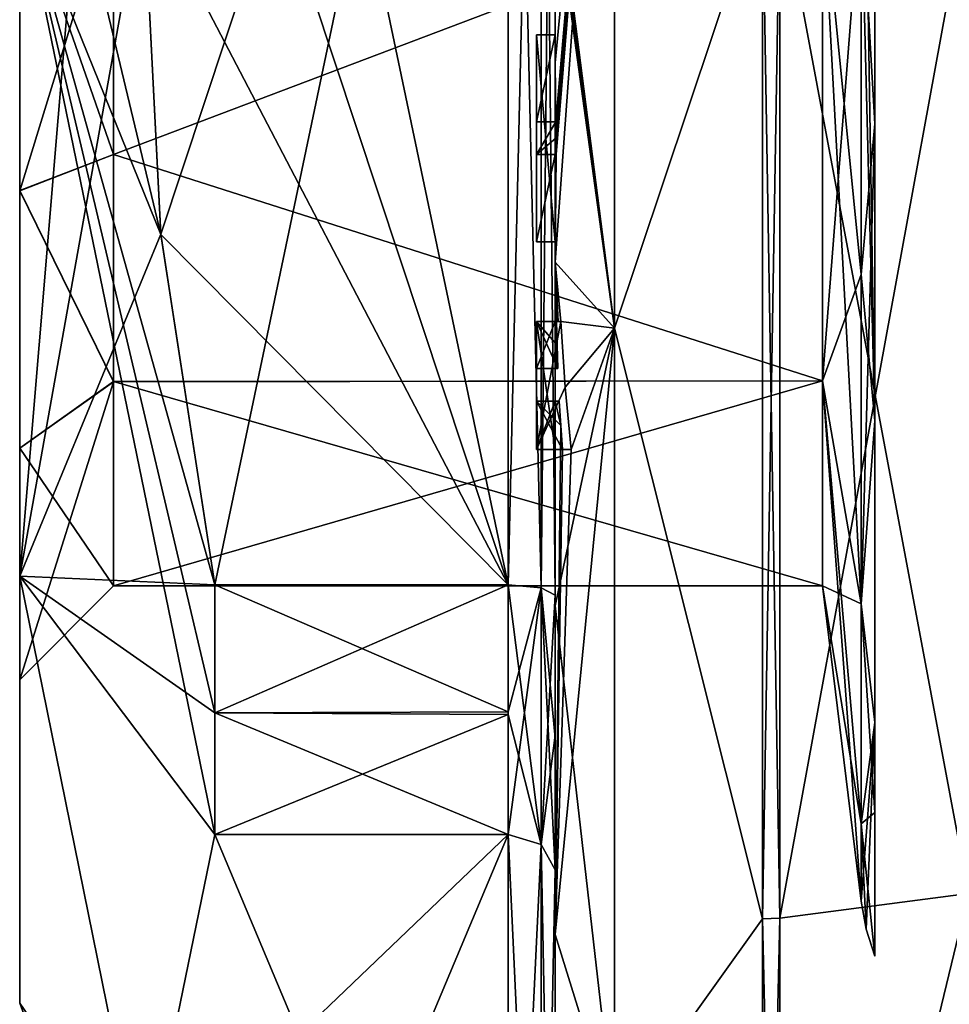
# Model space of a CAD drawing. Extents: x -100 to 297, y -1575 to 75.
# Tile 198 of 256: x -10 to 0, y -40 to -29. Entities that reach past the tile are written whole.
import ezdxf

# ---------------------------------------------------------------- set-up
doc = ezdxf.new("R2010")
doc.units = 0
doc.header["$LTSCALE"] = 41.718519
for name, color, linetype in [('793', 7, 'CONTINUOUS'), ('794', 7, 'CONTINUOUS'), ('795', 7, 'CONTINUOUS'), ('796', 7, 'CONTINUOUS'), ('797', 7, 'CONTINUOUS'), ('800', 7, 'CONTINUOUS'), ('805', 7, 'CONTINUOUS'), ('806', 7, 'CONTINUOUS'), ('807', 7, 'CONTINUOUS'), ('808', 7, 'CONTINUOUS'), ('810', 7, 'CONTINUOUS'), ('813', 7, 'CONTINUOUS'), ('814', 7, 'CONTINUOUS'), ('815', 7, 'CONTINUOUS'), ('817', 7, 'CONTINUOUS'), ('818', 7, 'CONTINUOUS'), ('819', 7, 'CONTINUOUS'), ('820', 7, 'CONTINUOUS'), ('851', 7, 'CONTINUOUS'), ('852', 7, 'CONTINUOUS'), ('853', 7, 'CONTINUOUS'), ('878', 7, 'CONTINUOUS'), ('881', 7, 'CONTINUOUS'), ('882', 7, 'CONTINUOUS'), ('883', 7, 'CONTINUOUS'), ('884', 7, 'CONTINUOUS'), ('885', 7, 'CONTINUOUS'), ('893', 7, 'CONTINUOUS'), ('894', 7, 'CONTINUOUS'), ('895', 7, 'CONTINUOUS'), ('896', 7, 'CONTINUOUS'), ('897', 7, 'CONTINUOUS'), ('898', 7, 'CONTINUOUS'), ('899', 7, 'CONTINUOUS'), ('900', 7, 'CONTINUOUS'), ('901', 7, 'CONTINUOUS'), ('902', 7, 'CONTINUOUS'), ('903', 7, 'CONTINUOUS'), ('904', 7, 'CONTINUOUS'), ('905', 7, 'CONTINUOUS'), ('906', 7, 'CONTINUOUS'), ('907', 7, 'CONTINUOUS'), ('908', 7, 'CONTINUOUS'), ('909', 7, 'CONTINUOUS'), ('910', 7, 'CONTINUOUS'), ('974', 7, 'CONTINUOUS'), ('977', 7, 'CONTINUOUS'), ('979', 7, 'CONTINUOUS'), ('982', 7, 'CONTINUOUS')]:
    doc.layers.add(name, color=color, linetype=linetype)

msp = doc.modelspace()

# ---------------------------------------------------------------- linework, layer by layer
at = {"layer": '793', "linetype": 'CONTINUOUS'}
for points in [[(-10.1, -31.245, -7.802), (-10.1, -28.001, -8.45), (-10.1, -20.653, -10.113), (-10.1, -31.245, -7.802)], [(-10.1, -31.245, -7.802), (-10.1, -20.653, -10.113), (-10.1, -35.347, -10.113), (-10.1, -31.245, -7.802)], [(-10.1, -20.653, 10.113), (-10.1, -24.755, 7.802), (-10.1, -35.347, 10.113), (-10.1, -20.653, 10.113)], [(-10.1, -20.653, -10.113), (-10.1, -28, -12.5), (-10.1, -35.347, -10.113), (-10.1, -20.653, -10.113)], [(-10.1, -28, 12.5), (-10.1, -20.653, 10.113), (-10.1, -35.347, 10.113), (-10.1, -28, 12.5)], [(-10.1, -24.755, 7.802), (-10.1, -27.999, 8.45), (-10.1, -35.347, 10.113), (-10.1, -24.755, 7.802)], [(-10.1, -27.999, 8.45), (-10.1, -31.243, 7.803), (-10.1, -35.347, 10.113), (-10.1, -27.999, 8.45)], [(-10.1, -31.243, 7.803), (-10.1, -33.984, 5.966), (-10.1, -35.347, 10.113), (-10.1, -31.243, 7.803)], [(-10.1, -33.985, -5.965), (-10.1, -31.245, -7.802), (-10.1, -39.888, -3.863), (-10.1, -33.985, -5.965)], [(-10.1, -39.888, -3.863), (-10.1, -31.245, -7.802), (-10.1, -35.347, -10.113), (-10.1, -39.888, -3.863)], [(-10.1, -33.984, 5.966), (-10.1, -36.45), (-10.1, -39.888, 3.863), (-10.1, -33.984, 5.966)], [(-10.1, -35.347, 10.113), (-10.1, -33.984, 5.966), (-10.1, -39.888, 3.863), (-10.1, -35.347, 10.113)], [(-10.1, -36.45), (-10.1, -33.985, -5.965), (-10.1, -39.888, -3.863), (-10.1, -36.45)], [(-10.1, -39.888, 3.863), (-10.1, -36.45), (-10.1, -39.888, -3.863), (-10.1, -39.888, 3.863)]]:
    msp.add_3dface(points, dxfattribs=at)
at = {"layer": '794', "linetype": 'CONTINUOUS'}
for points in [[(-8.023, -20.56, -15.95), (-4.9, -35.44, -15.95), (-8.598, -24.292, -15.95), (-8.023, -20.56, -15.95)], [(-4.9, -20.56, -15.95), (-4.9, -35.44, -15.95), (-8.023, -20.56, -15.95), (-4.9, -20.56, -15.95)], [(-8.598, -24.292, -15.95), (-4.9, -35.44, -15.95), (-8.786, -28, -15.95), (-8.598, -24.292, -15.95)], [(-8.786, -28, -15.95), (-4.9, -35.44, -15.95), (-8.598, -31.71, -15.95), (-8.786, -28, -15.95)], [(-8.598, -31.71, -15.95), (-4.9, -35.44, -15.95), (-8.023, -35.44, -15.95), (-8.598, -31.71, -15.95)]]:
    msp.add_3dface(points, dxfattribs=at)
at = {"layer": '795', "linetype": 'CONTINUOUS'}
for points in [[(-8.023, -38.093, -14.418), (-4.9, -45.533, -1.532), (-8.786, -41.813, -7.975), (-8.023, -38.093, -14.418)], [(-4.9, -38.093, -14.418), (-4.9, -45.533, -1.532), (-8.023, -38.093, -14.418), (-4.9, -38.093, -14.418)]]:
    msp.add_3dface(points, dxfattribs=at)
at = {"layer": '796', "linetype": 'CONTINUOUS'}
for points in [[(-8.023, -45.533, 1.532), (-4.9, -38.093, 14.418), (-8.786, -41.813, 7.975), (-8.023, -45.533, 1.532)], [(-8.786, -41.813, 7.975), (-4.9, -38.093, 14.418), (-8.023, -38.093, 14.418), (-8.786, -41.813, 7.975)], [(-4.9, -45.533, 1.532), (-4.9, -38.093, 14.418), (-8.023, -45.533, 1.532), (-4.9, -45.533, 1.532)]]:
    msp.add_3dface(points, dxfattribs=at)
at = {"layer": '797', "linetype": 'CONTINUOUS'}
for points in [[(-8.598, -31.708, 15.95), (-4.9, -20.56, 15.95), (-8.786, -28, 15.95), (-8.598, -31.708, 15.95)], [(-8.023, -35.44, 15.95), (-4.9, -20.56, 15.95), (-8.598, -31.708, 15.95), (-8.023, -35.44, 15.95)], [(-4.9, -35.44, 15.95), (-4.9, -20.56, 15.95), (-8.023, -35.44, 15.95), (-4.9, -35.44, 15.95)]]:
    msp.add_3dface(points, dxfattribs=at)
at = {"layer": '800', "linetype": 'CONTINUOUS'}
for points in [[(-4.4, -35.55, 16.45), (-4.4, -21.736, 16.5), (-4.4, -20.45, 16.45), (-4.4, -35.55, 16.45)], [(-4.4, -20.45, -16.45), (-4.4, -29.051, -16.5), (-4.4, -35.55, -16.45), (-4.4, -20.45, -16.45)], [(-4.4, -22.13, 16.5), (-4.4, -21.736, 16.5), (-4.4, -35.55, 16.45), (-4.4, -22.13, 16.5)], [(-4.4, -23.565, 16.5), (-4.4, -22.13, 16.5), (-4.4, -35.55, 16.45), (-4.4, -23.565, 16.5)], [(-4.4, -23.958, 16.5), (-4.4, -23.565, 16.5), (-4.4, -35.55, 16.45), (-4.4, -23.958, 16.5)], [(-4.4, -25.878, 16.5), (-4.4, -23.958, 16.5), (-4.4, -35.55, 16.45), (-4.4, -25.878, 16.5)], [(-4.4, -26.227, 16.5), (-4.4, -25.878, 16.5), (-4.4, -35.55, 16.45), (-4.4, -26.227, 16.5)], [(-4.4, -27.864, 16.5), (-4.4, -26.227, 16.5), (-4.4, -35.55, 16.45), (-4.4, -27.864, 16.5)], [(-4.4, -28.283, 16.5), (-4.4, -27.864, 16.5), (-4.4, -35.55, 16.45), (-4.4, -28.283, 16.5)], [(-4.4, -28.126, -19.5), (-4.4, -35.661, -17.932), (-4.4, -28.126, -16.783), (-4.4, -28.126, -19.5)], [(-4.4, -28.126, -16.783), (-4.4, -35.661, -17.932), (-4.4, -29.051, -16.783), (-4.4, -28.126, -16.783)], [(-4.4, -29.25, 19.46), (-4.4, -28.283, 16.5), (-4.4, -29.588, 16.5), (-4.4, -29.25, 19.46)], [(-4.4, -29.588, 16.5), (-4.4, -28.283, 16.5), (-4.4, -35.55, 16.45), (-4.4, -29.588, 16.5)], [(-4.4, -29.051, -16.783), (-4.4, -35.661, -17.932), (-4.4, -29.051, -16.5), (-4.4, -29.051, -16.783)], [(-4.4, -29.051, -16.5), (-4.4, -35.661, -17.932), (-4.4, -35.55, -16.45), (-4.4, -29.051, -16.5)], [(-4.4, -29.883, 19.409), (-4.4, -29.25, 19.46), (-4.4, -29.588, 16.783), (-4.4, -29.883, 19.409)], [(-4.4, -29.588, 16.783), (-4.4, -29.25, 19.46), (-4.4, -29.588, 16.5), (-4.4, -29.588, 16.783)], [(-4.4, -30.513, 16.783), (-4.4, -29.883, 19.409), (-4.4, -29.588, 16.783), (-4.4, -30.513, 16.783)], [(-4.4, -31.789, 16.5), (-4.4, -29.588, 16.5), (-4.4, -35.55, 16.45), (-4.4, -31.789, 16.5)], [(-4.4, -30.513, 19.337), (-4.4, -29.883, 19.409), (-4.4, -30.513, 16.783), (-4.4, -30.513, 19.337)], [(-4.4, -30.86, 16.783), (-4.4, -31.789, 16.783), (-4.4, -30.86, 19.289), (-4.4, -30.86, 16.783)], [(-4.4, -30.86, 19.289), (-4.4, -31.789, 16.783), (-4.4, -32.004, 19.084), (-4.4, -30.86, 19.289)], [(-4.4, -31.789, 16.783), (-4.4, -31.789, 16.5), (-4.4, -32.637, 16.5), (-4.4, -31.789, 16.783)], [(-4.4, -32.637, 16.5), (-4.4, -31.789, 16.5), (-4.4, -35.55, 16.45), (-4.4, -32.637, 16.5)], [(-4.4, -32.004, 19.084), (-4.4, -31.789, 16.783), (-4.4, -32.637, 16.5), (-4.4, -32.004, 19.084)], [(-4.4, -33.135, 18.812), (-4.4, -32.004, 19.084), (-4.4, -33.135, 16.804), (-4.4, -33.135, 18.812)], [(-4.4, -33.135, 16.804), (-4.4, -32.004, 19.084), (-4.4, -32.637, 16.804), (-4.4, -33.135, 16.804)], [(-4.4, -32.637, 16.804), (-4.4, -32.004, 19.084), (-4.4, -32.637, 16.5), (-4.4, -32.637, 16.804)], [(-4.4, -34, 16.5), (-4.4, -32.637, 16.5), (-4.4, -35.55, 16.45), (-4.4, -34, 16.5)], [(-4.4, -33.483, 16.804), (-4.4, -34, 16.804), (-4.4, -33.483, 18.713), (-4.4, -33.483, 16.804)], [(-4.4, -33.483, 18.713), (-4.4, -34, 16.804), (-4.4, -35.55, 16.45), (-4.4, -33.483, 18.713)], [(-4.4, -39.157, 15.993), (-4.4, -33.483, 18.713), (-4.4, -38.471, 14.764), (-4.4, -39.157, 15.993)], [(-4.4, -38.471, 14.764), (-4.4, -33.483, 18.713), (-4.4, -37.07, 15.663), (-4.4, -38.471, 14.764)], [(-4.4, -37.07, 15.663), (-4.4, -33.483, 18.713), (-4.4, -35.55, 16.45), (-4.4, -37.07, 15.663)], [(-4.4, -34, 16.804), (-4.4, -34, 16.5), (-4.4, -35.55, 16.45), (-4.4, -34, 16.804)], [(-4.4, -35.55, -16.45), (-4.4, -35.661, -17.932), (-4.4, -37.039, -15.681), (-4.4, -35.55, -16.45)], [(-4.4, -35.661, -17.932), (-4.4, -42.004, -13.57), (-4.4, -37.039, -15.681), (-4.4, -35.661, -17.932)], [(-4.4, -37.039, -15.681), (-4.4, -42.004, -13.57), (-4.4, -38.471, -14.764), (-4.4, -37.039, -15.681)], [(-4.4, -41.182, 10.167), (-4.4, -39.157, 15.993), (-4.4, -38.471, 14.764), (-4.4, -41.182, 10.167)], [(-4.4, -41.182, 10.167), (-4.4, -38.471, 14.764), (-4.4, -46.021, 1.686), (-4.4, -41.182, 10.167)], [(-4.4, -43.923, -5.42), (-4.4, -44.7, -4.074), (-4.4, -38.471, -14.764), (-4.4, -43.923, -5.42)], [(-4.4, -38.471, -14.764), (-4.4, -44.7, -4.074), (-4.4, -46.021, -1.686), (-4.4, -38.471, -14.764)], [(-4.4, -42.862, -7.258), (-4.4, -43.923, -5.42), (-4.4, -38.471, -14.764), (-4.4, -42.862, -7.258)], [(-4.4, -42.567, -7.77), (-4.4, -42.862, -7.258), (-4.4, -38.471, -14.764), (-4.4, -42.567, -7.77)], [(-4.4, -41.798, -9.101), (-4.4, -42.567, -7.77), (-4.4, -38.471, -14.764), (-4.4, -41.798, -9.101)], [(-4.4, -41.589, -9.464), (-4.4, -41.798, -9.101), (-4.4, -38.471, -14.764), (-4.4, -41.589, -9.464)], [(-4.4, -40.868, -10.712), (-4.4, -41.589, -9.464), (-4.4, -38.471, -14.764), (-4.4, -40.868, -10.712)], [(-4.4, -40.642, -11.104), (-4.4, -40.868, -10.712), (-4.4, -38.471, -14.764), (-4.4, -40.642, -11.104)], [(-4.4, -40.141, -11.971), (-4.4, -40.642, -11.104), (-4.4, -38.471, -14.764), (-4.4, -40.141, -11.971)], [(-4.4, -39.914, -12.364), (-4.4, -40.141, -11.971), (-4.4, -38.471, -14.764), (-4.4, -39.914, -12.364)], [(-4.4, -42.004, -13.57), (-4.4, -39.914, -12.364), (-4.4, -38.471, -14.764), (-4.4, -42.004, -13.57)], [(-4.4, -43.671, 11.604), (-4.4, -39.157, 15.993), (-4.4, -41.182, 10.167), (-4.4, -43.671, 11.604)]]:
    msp.add_3dface(points, dxfattribs=at)
at = {"layer": '805', "linetype": 'CONTINUOUS'}
for points in [[(-3.77, -32.708, -20.629), (-4.4, -27.779, -19.499), (-3.77, -23.292, -20.629), (-3.77, -32.708, -20.629)], [(-3.77, -32.708, -20.629), (-3.77, -23.292, -20.629), (-2.195, -28, -21.983), (-3.77, -32.708, -20.629)], [(-4.4, -27.952, -19.5), (-4.4, -27.779, -19.499), (-3.77, -32.708, -20.629), (-4.4, -27.952, -19.5)], [(-4.4, -28.126, -19.5), (-4.4, -27.952, -19.5), (-3.77, -32.708, -20.629), (-4.4, -28.126, -19.5)], [(-2.195, -38.991, -19.037), (-3.77, -32.708, -20.629), (-2.195, -28, -21.983), (-2.195, -38.991, -19.037)], [(-4.4, -35.661, -17.932), (-4.4, -28.126, -19.5), (-3.77, -32.708, -20.629), (-4.4, -35.661, -17.932)], [(-3.77, -41.193, -16.543), (-4.4, -35.661, -17.932), (-3.77, -32.708, -20.629), (-3.77, -41.193, -16.543)], [(-3.77, -41.193, -16.543), (-3.77, -32.708, -20.629), (-2.195, -38.991, -19.037), (-3.77, -41.193, -16.543)], [(-4.4, -42.004, -13.57), (-4.4, -35.661, -17.932), (-3.77, -41.193, -16.543), (-4.4, -42.004, -13.57)], [(-2.195, -47.037, -10.991), (-3.77, -41.193, -16.543), (-2.195, -38.991, -19.037), (-2.195, -47.037, -10.991)]]:
    msp.add_3dface(points, dxfattribs=at)
at = {"layer": '806', "linetype": 'CONTINUOUS'}
for points in [[(-3.77, -23.292, 20.629), (-4.4, -29.883, 19.409), (-4.395, -30.513, 19.5), (-3.77, -23.292, 20.629)], [(-4.4, -29.883, 19.409), (-3.77, -23.292, 20.629), (-4.4, -29.263, 19.5), (-4.4, -29.883, 19.409)], [(-3.77, -23.292, 20.629), (-4.4, -32.004, 19.084), (-3.77, -32.708, 20.629), (-3.77, -23.292, 20.629)], [(-4.4, -32.004, 19.084), (-3.77, -23.292, 20.629), (-4.391, -30.86, 19.5), (-4.4, -32.004, 19.084)], [(-4.393, -30.687, 19.5), (-3.77, -23.292, 20.629), (-4.395, -30.513, 19.5), (-4.393, -30.687, 19.5)], [(-4.391, -30.86, 19.5), (-3.77, -23.292, 20.629), (-4.393, -30.687, 19.5), (-4.391, -30.86, 19.5)], [(-3.77, -23.292, 20.629), (-3.77, -32.708, 20.629), (-2.195, -28, 21.983), (-3.77, -23.292, 20.629)], [(-2.195, -28, 21.983), (-3.77, -32.708, 20.629), (-2.195, -38.991, 19.037), (-2.195, -28, 21.983)], [(-4.4, -29.25, 19.46), (-4.4, -29.883, 19.409), (-4.4, -29.256, 19.48), (-4.4, -29.25, 19.46)], [(-4.4, -29.256, 19.48), (-4.4, -29.883, 19.409), (-4.4, -29.263, 19.5), (-4.4, -29.256, 19.48)], [(-4.4, -29.883, 19.409), (-4.4, -30.513, 19.337), (-4.399, -30.513, 19.419), (-4.4, -29.883, 19.409)], [(-4.395, -30.513, 19.5), (-4.4, -29.883, 19.409), (-4.399, -30.513, 19.419), (-4.395, -30.513, 19.5)], [(-4.4, -30.86, 19.289), (-4.4, -32.004, 19.084), (-4.391, -30.86, 19.5), (-4.4, -30.86, 19.289)], [(-4.398, -30.86, 19.395), (-4.4, -30.86, 19.289), (-4.391, -30.86, 19.5), (-4.398, -30.86, 19.395)], [(-4.4, -32.004, 19.084), (-4.4, -33.135, 18.812), (-4.388, -32.637, 19.196), (-4.4, -32.004, 19.084)], [(-3.77, -32.708, 20.629), (-4.4, -32.004, 19.084), (-4.34, -32.637, 19.5), (-3.77, -32.708, 20.629)], [(-4.34, -32.637, 19.5), (-4.4, -32.004, 19.084), (-4.368, -32.637, 19.349), (-4.34, -32.637, 19.5)], [(-4.368, -32.637, 19.349), (-4.4, -32.004, 19.084), (-4.388, -32.637, 19.196), (-4.368, -32.637, 19.349)], [(-4.388, -32.637, 19.196), (-4.4, -33.135, 18.812), (-4.381, -32.888, 19.196), (-4.388, -32.637, 19.196)], [(-4.295, -33.334, 19.5), (-3.77, -32.708, 20.629), (-4.34, -32.637, 19.5), (-4.295, -33.334, 19.5)], [(-3.77, -32.708, 20.629), (-4.4, -39.157, 15.993), (-3.77, -41.193, 16.543), (-3.77, -32.708, 20.629)], [(-4.4, -39.157, 15.993), (-3.77, -32.708, 20.629), (-4.232, -34, 19.5), (-4.4, -39.157, 15.993)], [(-4.232, -34, 19.5), (-3.77, -32.708, 20.629), (-4.295, -33.334, 19.5), (-4.232, -34, 19.5)], [(-3.77, -32.708, 20.629), (-3.77, -41.193, 16.543), (-2.195, -38.991, 19.037), (-3.77, -32.708, 20.629)], [(-4.381, -32.888, 19.196), (-4.4, -33.135, 18.812), (-4.393, -33.135, 19.005), (-4.381, -32.888, 19.196)], [(-4.372, -33.135, 19.196), (-4.381, -32.888, 19.196), (-4.393, -33.135, 19.005), (-4.372, -33.135, 19.196)], [(-4.4, -33.483, 18.713), (-4.4, -39.157, 15.993), (-4.342, -33.744, 19.196), (-4.4, -33.483, 18.713)], [(-4.389, -33.483, 18.956), (-4.4, -33.483, 18.713), (-4.357, -33.483, 19.196), (-4.389, -33.483, 18.956)], [(-4.357, -33.483, 19.196), (-4.4, -33.483, 18.713), (-4.342, -33.744, 19.196), (-4.357, -33.483, 19.196)], [(-4.342, -33.744, 19.196), (-4.4, -39.157, 15.993), (-4.324, -34, 19.196), (-4.342, -33.744, 19.196)], [(-4.324, -34, 19.196), (-4.4, -39.157, 15.993), (-4.232, -34, 19.5), (-4.324, -34, 19.196)], [(-4.282, -34, 19.35), (-4.324, -34, 19.196), (-4.232, -34, 19.5), (-4.282, -34, 19.35)], [(-2.195, -38.991, 19.037), (-3.77, -41.193, 16.543), (-2.195, -47.037, 10.991), (-2.195, -38.991, 19.037)], [(-4.4, -39.157, 15.993), (-4.4, -43.671, 11.604), (-3.77, -41.193, 16.543), (-4.4, -39.157, 15.993)]]:
    msp.add_3dface(points, dxfattribs=at)
at = {"layer": '807', "linetype": 'CONTINUOUS'}
for points in [[(0, -38.721, 18.571), (0, -28, 21.444), (-2.009, -38.985, 19.026), (0, -38.721, 18.571)], [(-2.009, -38.985, 19.026), (0, -28, 21.444), (-2.009, -28, 21.97), (-2.009, -38.985, 19.026)], [(0, -46.571, 10.723), (0, -38.721, 18.571), (-2.009, -47.026, 10.985), (0, -46.571, 10.723)], [(-2.009, -47.026, 10.985), (0, -38.721, 18.571), (-2.009, -38.985, 19.026), (-2.009, -47.026, 10.985)]]:
    msp.add_3dface(points, dxfattribs=at)
at = {"layer": '808', "linetype": 'CONTINUOUS'}
for points in [[(0, -28, -21.444), (0, -38.721, -18.571), (-2.009, -28, -21.97), (0, -28, -21.444)], [(-2.009, -28, -21.97), (0, -38.721, -18.571), (-2.009, -38.985, -19.026), (-2.009, -28, -21.97)], [(0, -38.721, -18.571), (0, -46.571, -10.723), (-2.009, -47.026, -10.985), (0, -38.721, -18.571)], [(-2.009, -38.985, -19.026), (0, -38.721, -18.571), (-2.009, -47.026, -10.985), (-2.009, -38.985, -19.026)]]:
    msp.add_3dface(points, dxfattribs=at)
at = {"layer": '810', "linetype": 'CONTINUOUS'}
for points in [[(-1.556, -28, -7.45), (-1.556, -33.268, -5.268), (-1.144, -28, -10.805), (-1.556, -28, -7.45)], [(-1.144, -28, -10.805), (-1.556, -33.268, -5.268), (-1.144, -32.135, -9.982), (-1.144, -28, -10.805)], [(-1.556, -33.268, 5.268), (-1.556, -28, 7.45), (-1.144, -35.64, 7.64), (-1.556, -33.268, 5.268)], [(-1.556, -28, 7.45), (-1.144, -28, 10.805), (-1.144, -32.135, 9.982), (-1.556, -28, 7.45)], [(-1.144, -35.64, 7.64), (-1.556, -28, 7.45), (-1.144, -32.135, 9.982), (-1.144, -35.64, 7.64)], [(-1.144, -32.135, -9.982), (-1.556, -33.268, -5.268), (-1.144, -35.64, -7.64), (-1.144, -32.135, -9.982)], [(-1.556, -33.268, -5.268), (-1.556, -35.45), (-1.144, -35.64, -7.64), (-1.556, -33.268, -5.268)], [(-1.556, -35.45), (-1.556, -33.268, 5.268), (-1.144, -38.805), (-1.556, -35.45)], [(-1.144, -38.805), (-1.556, -33.268, 5.268), (-1.144, -37.982, 4.135), (-1.144, -38.805)], [(-1.144, -37.982, 4.135), (-1.556, -33.268, 5.268), (-1.144, -35.64, 7.64), (-1.144, -37.982, 4.135)], [(-1.144, -35.64, -7.64), (-1.556, -35.45), (-1.144, -37.982, -4.135), (-1.144, -35.64, -7.64)], [(-1.144, -37.982, -4.135), (-1.556, -35.45), (-1.144, -38.805), (-1.144, -37.982, -4.135)]]:
    msp.add_3dface(points, dxfattribs=at)
at = {"layer": '813', "linetype": 'CONTINUOUS'}
for points in [[(-2.195, -38.991, -19.037), (-2.195, -28, -21.983), (-2.009, -38.985, -19.026), (-2.195, -38.991, -19.037)], [(-2.195, -28, -21.983), (-2.009, -28, -21.97), (-2.009, -38.985, -19.026), (-2.195, -28, -21.983)], [(-2.195, -38.991, -19.037), (-2.009, -38.985, -19.026), (-2.009, -47.026, -10.985), (-2.195, -38.991, -19.037)], [(-2.195, -47.037, -10.991), (-2.195, -38.991, -19.037), (-2.009, -47.026, -10.985), (-2.195, -47.037, -10.991)]]:
    msp.add_3dface(points, dxfattribs=at)
at = {"layer": '814', "linetype": 'CONTINUOUS'}
for points in [[(-2.195, -28, 21.983), (-2.195, -38.991, 19.037), (-2.009, -28, 21.97), (-2.195, -28, 21.983)], [(-2.195, -38.991, 19.037), (-2.009, -38.985, 19.026), (-2.009, -28, 21.97), (-2.195, -38.991, 19.037)], [(-2.195, -38.991, 19.037), (-2.195, -47.037, 10.991), (-2.009, -38.985, 19.026), (-2.195, -38.991, 19.037)], [(-2.195, -47.037, 10.991), (-2.009, -47.026, 10.985), (-2.009, -38.985, 19.026), (-2.195, -47.037, 10.991)]]:
    msp.add_3dface(points, dxfattribs=at)
at = {"layer": '815', "linetype": 'CONTINUOUS'}
for points in [[(-10.1, -35.347, -10.113), (-10.1, -28, -12.5), (-8.023, -38.093, -14.418), (-10.1, -35.347, -10.113)], [(-10.1, -28, -12.5), (-8.598, -31.71, -15.95), (-8.023, -35.44, -15.95), (-10.1, -28, -12.5)], [(-8.598, -31.71, -15.95), (-10.1, -28, -12.5), (-9.483, -28, -14.24), (-8.598, -31.71, -15.95)], [(-10.1, -28, -12.5), (-8.023, -35.44, -15.95), (-8.023, -36.8, -15.242), (-10.1, -28, -12.5)], [(-8.023, -38.093, -14.418), (-10.1, -28, -12.5), (-8.023, -36.8, -15.242), (-8.023, -38.093, -14.418)], [(-10.1, -28, 12.5), (-10.1, -35.347, 10.113), (-9.483, -28, 14.24), (-10.1, -28, 12.5)], [(-10.1, -35.347, 10.113), (-8.598, -31.708, 15.95), (-8.786, -28, 15.95), (-10.1, -35.347, 10.113)], [(-10.1, -35.347, 10.113), (-8.786, -28, 15.95), (-9.483, -28, 14.24), (-10.1, -35.347, 10.113)], [(-8.786, -28, -15.95), (-8.598, -31.71, -15.95), (-9.483, -28, -14.24), (-8.786, -28, -15.95)], [(-10.1, -35.347, 10.113), (-8.023, -35.44, 15.95), (-8.598, -31.708, 15.95), (-10.1, -35.347, 10.113)], [(-10.1, -35.347, 10.113), (-10.1, -39.888, 3.863), (-8.786, -41.813, 7.975), (-10.1, -35.347, 10.113)], [(-10.1, -35.347, 10.113), (-8.786, -41.813, 7.975), (-8.023, -38.093, 14.418), (-10.1, -35.347, 10.113)], [(-10.1, -35.347, 10.113), (-8.023, -38.093, 14.418), (-8.023, -36.8, 15.242), (-10.1, -35.347, 10.113)], [(-8.023, -35.44, 15.95), (-10.1, -35.347, 10.113), (-8.023, -36.8, 15.242), (-8.023, -35.44, 15.95)], [(-10.1, -39.888, -3.863), (-10.1, -35.347, -10.113), (-8.786, -41.813, -7.975), (-10.1, -39.888, -3.863)], [(-10.1, -35.347, -10.113), (-8.023, -38.093, -14.418), (-8.786, -41.813, -7.975), (-10.1, -35.347, -10.113)], [(-10.1, -39.888, 3.863), (-10.1, -39.888, -3.863), (-8.023, -45.533, 1.532), (-10.1, -39.888, 3.863)], [(-10.1, -39.888, 3.863), (-8.023, -45.533, 1.532), (-8.786, -41.813, 7.975), (-10.1, -39.888, 3.863)], [(-10.1, -39.888, -3.863), (-8.786, -41.813, -7.975), (-8.023, -45.533, -1.532), (-10.1, -39.888, -3.863)], [(-10.1, -39.888, -3.863), (-8.023, -45.533, -1.532), (-8.023, -45.6), (-10.1, -39.888, -3.863)], [(-8.023, -45.533, 1.532), (-10.1, -39.888, -3.863), (-8.023, -45.6), (-8.023, -45.533, 1.532)]]:
    msp.add_3dface(points, dxfattribs=at)
at = {"layer": '817', "linetype": 'CONTINUOUS'}
for points in [[(-1.556, -33.268, -5.268), (-1.556, -28, -7.45), (-9.1, -30.86, -6.879), (-1.556, -33.268, -5.268)], [(-9.1, -30.86, -6.879), (-1.556, -28, -7.45), (-9.1, -28.001, -7.45), (-9.1, -30.86, -6.879)], [(-9.1, -33.277, -5.259), (-1.556, -33.268, -5.268), (-9.1, -30.86, -6.879), (-9.1, -33.277, -5.259)], [(-1.556, -35.45), (-1.556, -33.268, -5.268), (-9.1, -35.45), (-1.556, -35.45)], [(-9.1, -35.45), (-1.556, -33.268, -5.268), (-9.1, -33.277, -5.259), (-9.1, -35.45)]]:
    msp.add_3dface(points, dxfattribs=at)
at = {"layer": '818', "linetype": 'CONTINUOUS'}
for points in [[(-9.1, -30.859, 6.88), (-9.1, -27.999, 7.45), (-1.556, -28, 7.45), (-9.1, -30.859, 6.88)], [(-1.556, -33.268, 5.268), (-9.1, -30.859, 6.88), (-1.556, -28, 7.45), (-1.556, -33.268, 5.268)], [(-9.1, -33.276, 5.26), (-9.1, -30.859, 6.88), (-1.556, -33.268, 5.268), (-9.1, -33.276, 5.26)], [(-1.556, -35.45), (-9.1, -33.276, 5.26), (-1.556, -33.268, 5.268), (-1.556, -35.45)], [(-1.556, -35.45), (-9.1, -35.45), (-9.1, -33.276, 5.26), (-1.556, -35.45)]]:
    msp.add_3dface(points, dxfattribs=at)
at = {"layer": '819', "linetype": 'CONTINUOUS'}
for points in [[(-10.1, -28.001, -8.45), (-10.1, -31.245, -7.802), (-9.1, -28.001, -7.45), (-10.1, -28.001, -8.45)], [(-10.1, -31.245, -7.802), (-9.1, -30.86, -6.879), (-9.1, -28.001, -7.45), (-10.1, -31.245, -7.802)], [(-10.1, -31.245, -7.802), (-9.1, -33.277, -5.259), (-9.1, -30.86, -6.879), (-10.1, -31.245, -7.802)], [(-10.1, -31.245, -7.802), (-10.1, -33.985, -5.965), (-9.1, -33.277, -5.259), (-10.1, -31.245, -7.802)], [(-10.1, -33.985, -5.965), (-10.1, -36.45), (-9.1, -33.277, -5.259), (-10.1, -33.985, -5.965)], [(-10.1, -36.45), (-9.1, -35.45), (-9.1, -33.277, -5.259), (-10.1, -36.45)]]:
    msp.add_3dface(points, dxfattribs=at)
at = {"layer": '820', "linetype": 'CONTINUOUS'}
for points in [[(-10.1, -31.243, 7.803), (-10.1, -27.999, 8.45), (-9.1, -30.859, 6.88), (-10.1, -31.243, 7.803)], [(-10.1, -27.999, 8.45), (-9.1, -27.999, 7.45), (-9.1, -30.859, 6.88), (-10.1, -27.999, 8.45)], [(-10.1, -31.243, 7.803), (-9.1, -30.859, 6.88), (-9.1, -33.276, 5.26), (-10.1, -31.243, 7.803)], [(-10.1, -33.984, 5.966), (-10.1, -31.243, 7.803), (-9.1, -33.276, 5.26), (-10.1, -33.984, 5.966)], [(-9.1, -35.45), (-10.1, -33.984, 5.966), (-9.1, -33.276, 5.26), (-9.1, -35.45)], [(-10.1, -36.45), (-10.1, -33.984, 5.966), (-9.1, -35.45), (-10.1, -36.45)]]:
    msp.add_3dface(points, dxfattribs=at)
at = {"layer": '851', "linetype": 'CONTINUOUS'}
for points in [[(-4.6, -29.588, 16.783), (-4.6, -29.588, 16.5), (-4.6, -31.789, 16.5), (-4.6, -29.588, 16.783)], [(-4.6, -30.513, 16.783), (-4.6, -29.588, 16.783), (-4.6, -31.789, 16.5), (-4.6, -30.513, 16.783)], [(-4.6, -30.513, 19.5), (-4.6, -30.513, 16.783), (-4.6, -30.86, 16.783), (-4.6, -30.513, 19.5)], [(-4.6, -30.86, 16.783), (-4.6, -30.513, 16.783), (-4.6, -31.789, 16.5), (-4.6, -30.86, 16.783)], [(-4.6, -30.86, 19.5), (-4.6, -30.513, 19.5), (-4.6, -30.86, 16.783), (-4.6, -30.86, 19.5)], [(-4.6, -31.789, 16.783), (-4.6, -30.86, 16.783), (-4.6, -31.789, 16.5), (-4.6, -31.789, 16.783)], [(-4.6, -32.637, 19.5), (-4.6, -32.637, 19.196), (-4.6, -33.135, 19.196), (-4.6, -32.637, 19.5)], [(-4.6, -34, 19.5), (-4.6, -32.637, 19.5), (-4.6, -34, 19.196), (-4.6, -34, 19.5)], [(-4.6, -34, 19.196), (-4.6, -32.637, 19.5), (-4.6, -33.483, 19.196), (-4.6, -34, 19.196)], [(-4.6, -33.483, 19.196), (-4.6, -32.637, 19.5), (-4.6, -33.135, 19.196), (-4.6, -33.483, 19.196)], [(-4.6, -32.637, 16.5), (-4.6, -34, 16.5), (-4.6, -32.637, 16.804), (-4.6, -32.637, 16.5)], [(-4.6, -32.637, 16.804), (-4.6, -34, 16.5), (-4.6, -33.135, 16.804), (-4.6, -32.637, 16.804)], [(-4.6, -33.483, 16.804), (-4.6, -33.483, 19.196), (-4.6, -33.135, 19.196), (-4.6, -33.483, 16.804)], [(-4.6, -34, 16.5), (-4.6, -33.483, 16.804), (-4.6, -33.135, 16.804), (-4.6, -34, 16.5)], [(-4.6, -33.135, 16.804), (-4.6, -33.483, 16.804), (-4.6, -33.135, 19.196), (-4.6, -33.135, 16.804)], [(-4.6, -34, 16.804), (-4.6, -33.483, 16.804), (-4.6, -34, 16.5), (-4.6, -34, 16.804)]]:
    msp.add_3dface(points, dxfattribs=at)
at = {"layer": '852', "linetype": 'CONTINUOUS'}
for points in [[(-4.34, -32.637, 19.5), (-4.368, -32.637, 19.349), (-4.6, -32.637, 19.5), (-4.34, -32.637, 19.5)], [(-4.368, -32.637, 19.349), (-4.388, -32.637, 19.196), (-4.6, -32.637, 19.5), (-4.368, -32.637, 19.349)], [(-4.388, -32.637, 19.196), (-4.6, -32.637, 19.196), (-4.6, -32.637, 19.5), (-4.388, -32.637, 19.196)]]:
    msp.add_3dface(points, dxfattribs=at)
at = {"layer": '853', "linetype": 'CONTINUOUS'}
for points in [[(-4.4, -29.588, 16.783), (-4.4, -29.588, 16.5), (-4.6, -29.588, 16.783), (-4.4, -29.588, 16.783)], [(-4.4, -29.588, 16.5), (-4.6, -29.588, 16.5), (-4.6, -29.588, 16.783), (-4.4, -29.588, 16.5)]]:
    msp.add_3dface(points, dxfattribs=at)
at = {"layer": '878', "linetype": 'CONTINUOUS'}
for points in [[(-4.549, -20.528, 16.094), (-4.9, -20.56, 15.95), (-4.549, -35.472, 16.094), (-4.549, -20.528, 16.094)], [(-4.4, -35.55, 16.45), (-4.4, -20.45, 16.45), (-4.549, -20.528, 16.094), (-4.4, -35.55, 16.45)], [(-4.4, -35.55, 16.45), (-4.549, -20.528, 16.094), (-4.549, -35.472, 16.094), (-4.4, -35.55, 16.45)], [(-4.9, -20.56, 15.95), (-4.9, -35.44, 15.95), (-4.549, -35.472, 16.094), (-4.9, -20.56, 15.95)]]:
    msp.add_3dface(points, dxfattribs=at)
at = {"layer": '881', "linetype": 'CONTINUOUS'}
for points in [[(-4.9, -35.44, -15.95), (-4.9, -20.56, -15.95), (-4.549, -20.528, -16.094), (-4.9, -35.44, -15.95)], [(-4.549, -35.472, -16.094), (-4.9, -35.44, -15.95), (-4.549, -20.528, -16.094), (-4.549, -35.472, -16.094)], [(-4.4, -20.45, -16.45), (-4.4, -35.55, -16.45), (-4.549, -35.472, -16.094), (-4.4, -20.45, -16.45)], [(-4.4, -20.45, -16.45), (-4.549, -35.472, -16.094), (-4.549, -20.528, -16.094), (-4.4, -20.45, -16.45)]]:
    msp.add_3dface(points, dxfattribs=at)
at = {"layer": '882', "linetype": 'CONTINUOUS'}
for points in [[(-4.9, -45.533, -1.532), (-4.9, -38.093, -14.418), (-4.549, -38.202, -14.518), (-4.9, -45.533, -1.532)], [(-4.549, -45.674, -1.576), (-4.9, -45.533, -1.532), (-4.549, -38.202, -14.518), (-4.549, -45.674, -1.576)], [(-4.4, -38.471, -14.764), (-4.549, -45.674, -1.576), (-4.549, -38.202, -14.518), (-4.4, -38.471, -14.764)], [(-4.4, -38.471, -14.764), (-4.4, -46.021, -1.686), (-4.549, -45.674, -1.576), (-4.4, -38.471, -14.764)]]:
    msp.add_3dface(points, dxfattribs=at)
at = {"layer": '883', "linetype": 'CONTINUOUS'}
for points in [[(-4.9, -38.093, 14.418), (-4.9, -45.533, 1.532), (-4.549, -45.674, 1.576), (-4.9, -38.093, 14.418)], [(-4.549, -38.202, 14.518), (-4.9, -38.093, 14.418), (-4.549, -45.674, 1.576), (-4.549, -38.202, 14.518)], [(-4.4, -46.021, 1.686), (-4.4, -38.471, 14.764), (-4.549, -38.202, 14.518), (-4.4, -46.021, 1.686)], [(-4.4, -46.021, 1.686), (-4.549, -38.202, 14.518), (-4.549, -45.674, 1.576), (-4.4, -46.021, 1.686)]]:
    msp.add_3dface(points, dxfattribs=at)
at = {"layer": '884', "linetype": 'CONTINUOUS'}
for points in [[(-1, -23.059, -10.26), (-1.144, -28, -10.805), (-1, -30.535, -11.102), (-1, -23.059, -10.26)], [(-1.144, -28, -10.805), (-1.144, -32.135, -9.982), (-1, -30.535, -11.102), (-1.144, -28, -10.805)], [(-1.144, -32.135, -9.982), (-1.144, -35.64, -7.64), (-1, -30.535, -11.102), (-1.144, -32.135, -9.982)], [(-1, -30.535, -11.102), (-1.144, -35.64, -7.64), (-1, -36.904, -7.1), (-1, -30.535, -11.102)], [(-1.144, -35.64, -7.64), (-1.144, -37.982, -4.135), (-1, -36.904, -7.1), (-1.144, -35.64, -7.64)], [(-1.144, -37.982, -4.135), (-1.144, -38.805), (-1, -36.904, -7.1), (-1.144, -37.982, -4.135)], [(-1.144, -38.805), (-1.09, -39.101, 0), (-1, -36.904, -7.1), (-1.144, -38.805)], [(-1.09, -39.101, 0), (-1, -39.388, 0), (-1, -36.904, -7.1), (-1.09, -39.101, 0)]]:
    msp.add_3dface(points, dxfattribs=at)
at = {"layer": '885', "linetype": 'CONTINUOUS'}
for points in [[(-1.144, -32.135, 9.982), (-1.144, -28, 10.805), (-1, -33.693, 9.862), (-1.144, -32.135, 9.982)], [(-1, -33.693, 9.862), (-1.144, -28, 10.805), (-1.09, -28, 11.101), (-1, -33.693, 9.862)], [(-1, -28, 11.388), (-1, -33.693, 9.862), (-1.09, -28, 11.101), (-1, -28, 11.388)], [(-1.144, -35.64, 7.64), (-1.144, -32.135, 9.982), (-1, -33.693, 9.862), (-1.144, -35.64, 7.64)], [(-1, -37.862, 5.693), (-1.144, -35.64, 7.64), (-1, -33.693, 9.862), (-1, -37.862, 5.693)], [(-1.144, -37.982, 4.135), (-1.144, -35.64, 7.64), (-1, -37.862, 5.693), (-1.144, -37.982, 4.135)], [(-1, -39.388, 0), (-1.144, -37.982, 4.135), (-1, -37.862, 5.693), (-1, -39.388, 0)], [(-1.144, -38.805), (-1.144, -37.982, 4.135), (-1.09, -39.101, 0), (-1.144, -38.805)], [(-1.144, -37.982, 4.135), (-1, -39.388, 0), (-1.09, -39.101, 0), (-1.144, -37.982, 4.135)]]:
    msp.add_3dface(points, dxfattribs=at)
at = {"layer": '893', "linetype": 'CONTINUOUS'}
for points in [[(-4.388, -32.637, 19.196), (-4.381, -32.888, 19.196), (-4.6, -32.637, 19.196), (-4.388, -32.637, 19.196)], [(-4.381, -32.888, 19.196), (-4.372, -33.135, 19.196), (-4.6, -32.637, 19.196), (-4.381, -32.888, 19.196)], [(-4.6, -32.637, 19.196), (-4.372, -33.135, 19.196), (-4.6, -33.135, 19.196), (-4.6, -32.637, 19.196)]]:
    msp.add_3dface(points, dxfattribs=at)
at = {"layer": '894', "linetype": 'CONTINUOUS'}
for points in [[(-4.4, -33.135, 18.812), (-4.4, -33.135, 16.804), (-4.6, -33.135, 19.196), (-4.4, -33.135, 18.812)], [(-4.393, -33.135, 19.005), (-4.4, -33.135, 18.812), (-4.6, -33.135, 19.196), (-4.393, -33.135, 19.005)], [(-4.4, -33.135, 16.804), (-4.6, -33.135, 16.804), (-4.6, -33.135, 19.196), (-4.4, -33.135, 16.804)], [(-4.372, -33.135, 19.196), (-4.393, -33.135, 19.005), (-4.6, -33.135, 19.196), (-4.372, -33.135, 19.196)]]:
    msp.add_3dface(points, dxfattribs=at)
at = {"layer": '895', "linetype": 'CONTINUOUS'}
for points in [[(-4.4, -33.135, 16.804), (-4.4, -32.637, 16.804), (-4.6, -33.135, 16.804), (-4.4, -33.135, 16.804)], [(-4.4, -32.637, 16.804), (-4.6, -32.637, 16.804), (-4.6, -33.135, 16.804), (-4.4, -32.637, 16.804)]]:
    msp.add_3dface(points, dxfattribs=at)
at = {"layer": '896', "linetype": 'CONTINUOUS'}
for points in [[(-4.4, -32.637, 16.804), (-4.4, -32.637, 16.5), (-4.6, -32.637, 16.804), (-4.4, -32.637, 16.804)], [(-4.4, -32.637, 16.5), (-4.6, -32.637, 16.5), (-4.6, -32.637, 16.804), (-4.4, -32.637, 16.5)]]:
    msp.add_3dface(points, dxfattribs=at)
at = {"layer": '897', "linetype": 'CONTINUOUS'}
for points in [[(-4.4, -32.637, 16.5), (-4.4, -34, 16.5), (-4.6, -32.637, 16.5), (-4.4, -32.637, 16.5)], [(-4.4, -34, 16.5), (-4.6, -34, 16.5), (-4.6, -32.637, 16.5), (-4.4, -34, 16.5)]]:
    msp.add_3dface(points, dxfattribs=at)
at = {"layer": '898', "linetype": 'CONTINUOUS'}
for points in [[(-4.4, -34, 16.5), (-4.4, -34, 16.804), (-4.6, -34, 16.5), (-4.4, -34, 16.5)], [(-4.4, -34, 16.804), (-4.6, -34, 16.804), (-4.6, -34, 16.5), (-4.4, -34, 16.804)]]:
    msp.add_3dface(points, dxfattribs=at)
at = {"layer": '899', "linetype": 'CONTINUOUS'}
for points in [[(-4.4, -34, 16.804), (-4.4, -33.483, 16.804), (-4.6, -34, 16.804), (-4.4, -34, 16.804)], [(-4.4, -33.483, 16.804), (-4.6, -33.483, 16.804), (-4.6, -34, 16.804), (-4.4, -33.483, 16.804)]]:
    msp.add_3dface(points, dxfattribs=at)
at = {"layer": '900', "linetype": 'CONTINUOUS'}
for points in [[(-4.4, -33.483, 16.804), (-4.4, -33.483, 18.713), (-4.6, -33.483, 16.804), (-4.4, -33.483, 16.804)], [(-4.4, -33.483, 18.713), (-4.389, -33.483, 18.956), (-4.6, -33.483, 16.804), (-4.4, -33.483, 18.713)], [(-4.389, -33.483, 18.956), (-4.357, -33.483, 19.196), (-4.6, -33.483, 19.196), (-4.389, -33.483, 18.956)], [(-4.389, -33.483, 18.956), (-4.6, -33.483, 19.196), (-4.6, -33.483, 16.804), (-4.389, -33.483, 18.956)]]:
    msp.add_3dface(points, dxfattribs=at)
at = {"layer": '901', "linetype": 'CONTINUOUS'}
for points in [[(-4.357, -33.483, 19.196), (-4.342, -33.744, 19.196), (-4.6, -33.483, 19.196), (-4.357, -33.483, 19.196)], [(-4.342, -33.744, 19.196), (-4.324, -34, 19.196), (-4.6, -33.483, 19.196), (-4.342, -33.744, 19.196)], [(-4.324, -34, 19.196), (-4.6, -34, 19.196), (-4.6, -33.483, 19.196), (-4.324, -34, 19.196)]]:
    msp.add_3dface(points, dxfattribs=at)
at = {"layer": '902', "linetype": 'CONTINUOUS'}
for points in [[(-4.324, -34, 19.196), (-4.282, -34, 19.35), (-4.6, -34, 19.5), (-4.324, -34, 19.196)], [(-4.324, -34, 19.196), (-4.6, -34, 19.5), (-4.6, -34, 19.196), (-4.324, -34, 19.196)], [(-4.282, -34, 19.35), (-4.232, -34, 19.5), (-4.6, -34, 19.5), (-4.282, -34, 19.35)]]:
    msp.add_3dface(points, dxfattribs=at)
at = {"layer": '903', "linetype": 'CONTINUOUS'}
for points in [[(-4.295, -33.334, 19.5), (-4.34, -32.637, 19.5), (-4.6, -34, 19.5), (-4.295, -33.334, 19.5)], [(-4.34, -32.637, 19.5), (-4.6, -32.637, 19.5), (-4.6, -34, 19.5), (-4.34, -32.637, 19.5)], [(-4.232, -34, 19.5), (-4.295, -33.334, 19.5), (-4.6, -34, 19.5), (-4.232, -34, 19.5)]]:
    msp.add_3dface(points, dxfattribs=at)
at = {"layer": '904', "linetype": 'CONTINUOUS'}
for points in [[(-4.4, -29.588, 16.5), (-4.4, -31.789, 16.5), (-4.6, -29.588, 16.5), (-4.4, -29.588, 16.5)], [(-4.6, -29.588, 16.5), (-4.4, -31.789, 16.5), (-4.6, -31.789, 16.5), (-4.6, -29.588, 16.5)]]:
    msp.add_3dface(points, dxfattribs=at)
at = {"layer": '905', "linetype": 'CONTINUOUS'}
for points in [[(-4.4, -31.789, 16.5), (-4.4, -31.789, 16.783), (-4.6, -31.789, 16.5), (-4.4, -31.789, 16.5)], [(-4.4, -31.789, 16.783), (-4.6, -31.789, 16.783), (-4.6, -31.789, 16.5), (-4.4, -31.789, 16.783)]]:
    msp.add_3dface(points, dxfattribs=at)
at = {"layer": '906', "linetype": 'CONTINUOUS'}
for points in [[(-4.4, -31.789, 16.783), (-4.4, -30.86, 16.783), (-4.6, -31.789, 16.783), (-4.4, -31.789, 16.783)], [(-4.4, -30.86, 16.783), (-4.6, -30.86, 16.783), (-4.6, -31.789, 16.783), (-4.4, -30.86, 16.783)]]:
    msp.add_3dface(points, dxfattribs=at)
at = {"layer": '907', "linetype": 'CONTINUOUS'}
for points in [[(-4.4, -30.86, 16.783), (-4.4, -30.86, 19.289), (-4.6, -30.86, 16.783), (-4.4, -30.86, 16.783)], [(-4.4, -30.86, 19.289), (-4.398, -30.86, 19.395), (-4.6, -30.86, 16.783), (-4.4, -30.86, 19.289)], [(-4.398, -30.86, 19.395), (-4.391, -30.86, 19.5), (-4.6, -30.86, 16.783), (-4.398, -30.86, 19.395)], [(-4.391, -30.86, 19.5), (-4.6, -30.86, 19.5), (-4.6, -30.86, 16.783), (-4.391, -30.86, 19.5)]]:
    msp.add_3dface(points, dxfattribs=at)
at = {"layer": '908', "linetype": 'CONTINUOUS'}
for points in [[(-4.393, -30.687, 19.5), (-4.395, -30.513, 19.5), (-4.6, -30.86, 19.5), (-4.393, -30.687, 19.5)], [(-4.395, -30.513, 19.5), (-4.6, -30.513, 19.5), (-4.6, -30.86, 19.5), (-4.395, -30.513, 19.5)], [(-4.391, -30.86, 19.5), (-4.393, -30.687, 19.5), (-4.6, -30.86, 19.5), (-4.391, -30.86, 19.5)]]:
    msp.add_3dface(points, dxfattribs=at)
at = {"layer": '909', "linetype": 'CONTINUOUS'}
for points in [[(-4.4, -30.513, 19.337), (-4.4, -30.513, 16.783), (-4.6, -30.513, 19.5), (-4.4, -30.513, 19.337)], [(-4.399, -30.513, 19.419), (-4.4, -30.513, 19.337), (-4.6, -30.513, 19.5), (-4.399, -30.513, 19.419)], [(-4.4, -30.513, 16.783), (-4.6, -30.513, 16.783), (-4.6, -30.513, 19.5), (-4.4, -30.513, 16.783)], [(-4.395, -30.513, 19.5), (-4.399, -30.513, 19.419), (-4.6, -30.513, 19.5), (-4.395, -30.513, 19.5)]]:
    msp.add_3dface(points, dxfattribs=at)
at = {"layer": '910', "linetype": 'CONTINUOUS'}
for points in [[(-4.4, -30.513, 16.783), (-4.4, -29.588, 16.783), (-4.6, -30.513, 16.783), (-4.4, -30.513, 16.783)], [(-4.4, -29.588, 16.783), (-4.6, -29.588, 16.783), (-4.6, -30.513, 16.783), (-4.4, -29.588, 16.783)]]:
    msp.add_3dface(points, dxfattribs=at)
at = {"layer": '974', "linetype": 'CONTINUOUS'}
for points in [[(-8.023, -35.44, -15.95), (-4.9, -35.44, -15.95), (-4.9, -36.791, -15.248), (-8.023, -35.44, -15.95)], [(-8.023, -36.8, -15.242), (-8.023, -35.44, -15.95), (-4.9, -36.791, -15.248), (-8.023, -36.8, -15.242)], [(-4.9, -35.44, 15.95), (-8.023, -35.44, 15.95), (-8.023, -36.8, 15.242), (-4.9, -35.44, 15.95)], [(-4.9, -35.44, 15.95), (-8.023, -36.8, 15.242), (-4.9, -36.819, 15.231), (-4.9, -35.44, 15.95)], [(-4.9, -38.093, -14.418), (-8.023, -36.8, -15.242), (-4.9, -36.791, -15.248), (-4.9, -38.093, -14.418)], [(-4.9, -38.093, -14.418), (-8.023, -38.093, -14.418), (-8.023, -36.8, -15.242), (-4.9, -38.093, -14.418)], [(-8.023, -36.8, 15.242), (-8.023, -38.093, 14.418), (-4.9, -36.819, 15.231), (-8.023, -36.8, 15.242)], [(-8.023, -38.093, 14.418), (-4.9, -38.093, 14.418), (-4.9, -36.819, 15.231), (-8.023, -38.093, 14.418)]]:
    msp.add_3dface(points, dxfattribs=at)
at = {"layer": '977', "linetype": 'CONTINUOUS'}
for points in [[(-4.9, -36.791, -15.248), (-4.9, -35.44, -15.95), (-4.549, -35.472, -16.094), (-4.9, -36.791, -15.248)], [(-4.9, -38.093, -14.418), (-4.9, -36.791, -15.248), (-4.549, -35.472, -16.094), (-4.9, -38.093, -14.418)], [(-4.549, -38.202, -14.518), (-4.9, -38.093, -14.418), (-4.549, -35.472, -16.094), (-4.549, -38.202, -14.518)], [(-4.4, -35.55, -16.45), (-4.549, -38.202, -14.518), (-4.549, -35.472, -16.094), (-4.4, -35.55, -16.45)], [(-4.4, -35.55, -16.45), (-4.4, -37.039, -15.681), (-4.549, -38.202, -14.518), (-4.4, -35.55, -16.45)], [(-4.4, -37.039, -15.681), (-4.4, -38.471, -14.764), (-4.549, -38.202, -14.518), (-4.4, -37.039, -15.681)]]:
    msp.add_3dface(points, dxfattribs=at)
at = {"layer": '979', "linetype": 'CONTINUOUS'}
for points in [[(-4.9, -35.44, 15.95), (-4.9, -36.819, 15.231), (-4.549, -38.202, 14.518), (-4.9, -35.44, 15.95)], [(-4.549, -35.472, 16.094), (-4.9, -35.44, 15.95), (-4.549, -38.202, 14.518), (-4.549, -35.472, 16.094)], [(-4.4, -38.471, 14.764), (-4.4, -37.07, 15.663), (-4.549, -35.472, 16.094), (-4.4, -38.471, 14.764)], [(-4.4, -38.471, 14.764), (-4.549, -35.472, 16.094), (-4.549, -38.202, 14.518), (-4.4, -38.471, 14.764)], [(-4.4, -37.07, 15.663), (-4.4, -35.55, 16.45), (-4.549, -35.472, 16.094), (-4.4, -37.07, 15.663)], [(-4.9, -36.819, 15.231), (-4.9, -38.093, 14.418), (-4.549, -38.202, 14.518), (-4.9, -36.819, 15.231)]]:
    msp.add_3dface(points, dxfattribs=at)
at = {"layer": '982', "linetype": 'CONTINUOUS'}
for points in [[(-1, -39.388, 0), (-1, -37.862, 5.693), (-1, -16.898, 2.535), (-1, -39.388, 0)], [(-1, -39.388, 0), (-1, -16.898, 2.535), (-1, -17.74, -4.941), (-1, -39.388, 0)], [(-1, -37.862, 5.693), (-1, -20.9, 8.904), (-1, -16.898, 2.535), (-1, -37.862, 5.693)], [(-1, -39.388, 0), (-1, -17.74, -4.941), (-1, -36.904, -7.1), (-1, -39.388, 0)], [(-1, -17.74, -4.941), (-1, -23.059, -10.26), (-1, -36.904, -7.1), (-1, -17.74, -4.941)], [(-1, -37.862, 5.693), (-1, -33.693, 9.862), (-1, -20.9, 8.904), (-1, -37.862, 5.693)], [(-1, -33.693, 9.862), (-1, -28, 11.388), (-1, -20.9, 8.904), (-1, -33.693, 9.862)], [(-1, -23.059, -10.26), (-1, -30.535, -11.102), (-1, -36.904, -7.1), (-1, -23.059, -10.26)]]:
    msp.add_3dface(points, dxfattribs=at)

doc.saveas('drawing.dxf')
